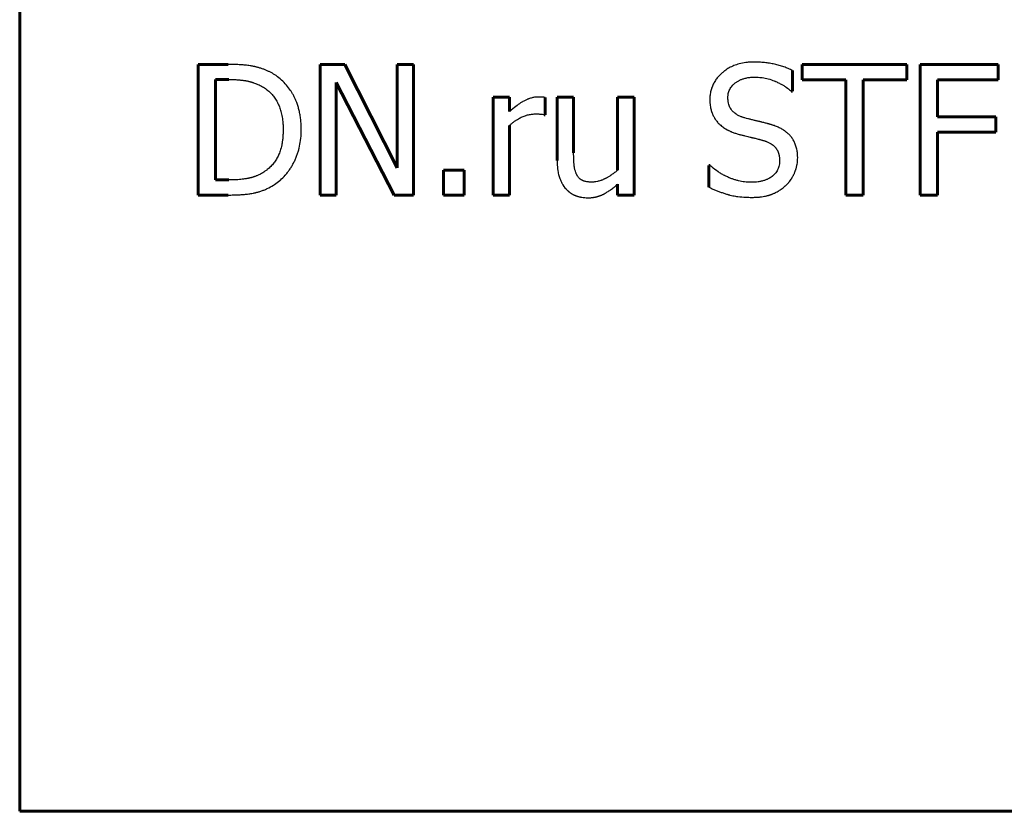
# Model space of a CAD drawing. Header units: millimetres. Extents: x 0 to 594, y 0 to 420.
# Tile 5 of 21: x 179.68 to 191.17, y 91.24 to 100.47. Entities that reach past the tile are written whole.
import ezdxf

# ---------------------------------------------------------------- set-up
doc = ezdxf.new("R2010")
doc.units = ezdxf.units.MM
doc.linetypes.add('K5LT-1', pattern=[0])
doc.linetypes.add('K5LT_BASIC', pattern=[0])
doc.layers.add('Системный слой (1)', color=7, linetype='Continuous', true_color=0x6c6c6c)

msp = doc.modelspace()

# ---------------------------------------------------------------- linework, layer by layer
at = {"layer": 'Системный слой (1)', "color": 143, "linetype": 'K5LT_BASIC', "lineweight": 60, "true_color": 0x33acca}
for p, q in [((179.676, 110.1735), (179.676, 91.2351)), ((181.76, 99.9494), (181.76, 98.4254)), ((182.107, 99.9494), (181.76, 99.9494)), ((183.1815, 99.9494), (183.1815, 98.4254)), ((183.4692, 99.9494), (183.1815, 99.9494)), ((184.083, 98.7428), (183.4692, 99.9494)), ((184.083, 99.9494), (184.083, 98.7428)), ((184.272, 99.9494), (184.083, 99.9494)), ((184.272, 98.4254), (184.272, 99.9494)), ((188.6958, 99.6357), (188.6958, 99.8778)), ((190.0308, 99.9494), (188.8057, 99.9494)), ((188.8057, 99.9494), (188.8057, 99.7691)), ((190.0308, 99.7691), (190.0308, 99.9494)), ((190.1852, 99.9494), (190.1852, 98.4254)), ((191.0966, 99.9494), (190.1852, 99.9494)), ((191.0966, 99.7691), (191.0966, 99.9494)), ((181.9625, 99.774), (182.1169, 99.774)), ((181.9625, 98.6008), (181.9625, 99.774)), ((183.3704, 99.7394), (184.0447, 98.4254)), ((183.3704, 98.4254), (183.3704, 99.7394)), ((188.8057, 99.7691), (189.317, 99.7691)), ((189.317, 99.7691), (189.317, 98.4254)), ((189.5195, 99.7691), (190.0308, 99.7691)), ((189.5195, 98.4254), (189.5195, 99.7691)), ((190.3877, 99.3393), (190.3877, 99.7691)), ((190.3877, 99.7691), (191.0966, 99.7691)), ((188.681, 99.6357), (188.6958, 99.6357)), ((185.3934, 99.569), (185.2007, 99.569)), ((185.2007, 99.569), (185.2007, 98.4254)), ((185.3934, 99.3986), (185.3934, 99.569)), ((185.8071, 99.3628), (185.8071, 99.5628)), ((185.9479, 99.569), (185.9479, 98.8268)), ((186.1406, 99.569), (185.9479, 99.569)), ((186.1406, 98.9169), (186.1406, 99.569)), ((186.8457, 99.569), (186.6531, 99.569)), ((186.6531, 99.569), (186.6531, 98.7144)), ((186.8457, 98.4254), (186.8457, 99.569)), ((185.7972, 99.3628), (185.8071, 99.3628)), ((191.067, 99.3393), (190.3877, 99.3393)), ((191.067, 99.159), (191.067, 99.3393)), ((185.3934, 98.4254), (185.3934, 99.2368)), ((190.3877, 98.4254), (190.3877, 99.159)), ((190.3877, 99.159), (191.067, 99.159)), ((184.8648, 98.7169), (184.6203, 98.7169)), ((184.6203, 98.7169), (184.6203, 98.4254)), ((184.8648, 98.4254), (184.8648, 98.7169)), ((187.7337, 98.7712), (187.7189, 98.7712)), ((187.7189, 98.7712), (187.7189, 98.5168)), ((182.1169, 98.6008), (181.9625, 98.6008)), ((186.6531, 98.5514), (186.6531, 98.4254)), ((181.76, 98.4254), (182.1107, 98.4254)), ((183.1815, 98.4254), (183.3704, 98.4254)), ((184.0447, 98.4254), (184.272, 98.4254)), ((184.6203, 98.4254), (184.8648, 98.4254)), ((185.2007, 98.4254), (185.3934, 98.4254)), ((186.6531, 98.4254), (186.8457, 98.4254)), ((189.317, 98.4254), (189.5195, 98.4254)), ((190.1852, 98.4254), (190.3877, 98.4254)), ((179.676, 91.2351), (218.9913, 91.2351))]:
    msp.add_line(p, q, dxfattribs=at)
at = {"layer": 'Системный слой (1)', "color": 7, "linetype": 'K5LT-1'}
for points, knots in [([(188.2425, 99.9766), (188.2278, 99.9766), (188.1986, 99.9757), (188.1675, 99.973), (188.1253, 99.9676), (188.0752, 99.9578), (188.0112, 99.9364), (187.9638, 99.9136), (187.9288, 99.8925), (187.9079, 99.878), (187.8917, 99.8656), (187.8798, 99.8558), (187.8682, 99.8457), (187.8593, 99.8375), (187.8529, 99.8313), (187.8478, 99.8263), (187.8397, 99.8181), (187.829, 99.8065), (187.8098, 99.7837), (187.7867, 99.7513), (187.7637, 99.708), (187.7467, 99.663), (187.7354, 99.6159), (187.7307, 99.5748), (187.73, 99.5491), (187.73, 99.5406)], [-0.11928477, -0.11928477, -0.11928477, -0.11928477, -0.11333382, -0.10738287, -0.10619268, -0.09508647, -0.08487895, -0.07516581, -0.07035754, -0.06554927, -0.06314514, -0.060741, -0.05833687, -0.05593274, -0.05499043, -0.05406075, -0.05249814, -0.04937293, -0.04632653, -0.0376995, -0.02907247, -0.02079814, -0.01256679, -0.00407935, 0, 0, 0, 0]), ([(188.6958, 99.8778), (188.6795, 99.8858), (188.6463, 99.9009), (188.5946, 99.9207), (188.5498, 99.9348), (188.513, 99.9447), (188.4848, 99.9513), (188.4562, 99.9573), (188.4272, 99.9624), (188.3976, 99.9668), (188.3676, 99.9703), (188.337, 99.9731), (188.3059, 99.9751), (188.2744, 99.9763), (188.2532, 99.9766), (188.2425, 99.9766)], [-0.08446991, -0.08446991, -0.08446991, -0.08446991, -0.073918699, -0.063367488, -0.052816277, -0.047540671, -0.042265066, -0.03698946, -0.031713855, -0.026438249, -0.021162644, -0.015871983, -0.010581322, -0.005290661, 0, 0, 0, 0]), ([(182.6529, 99.8284), (182.6484, 99.8313), (182.6393, 99.8371), (182.6207, 99.8482), (182.5964, 99.8613), (182.5706, 99.8735), (182.5491, 99.8826), (182.5325, 99.8892), (182.5156, 99.8954), (182.4982, 99.9014), (182.4804, 99.9071), (182.4637, 99.912), (182.4479, 99.9163), (182.4334, 99.9201), (182.4184, 99.9235), (182.404, 99.9265), (182.3902, 99.9291), (182.3732, 99.9321), (182.3433, 99.9366), (182.2981, 99.9418), (182.2495, 99.9455), (182.2081, 99.9475), (182.1757, 99.9486), (182.1419, 99.9493), (182.1187, 99.9494), (182.107, 99.9494)], [-0.10345047, -0.10345047, -0.10345047, -0.10345047, -0.09945739, -0.09546431, -0.08747814, -0.07949197, -0.07549889, -0.07150581, -0.06751273, -0.06351964, -0.05952656, -0.05553348, -0.05251065, -0.04948782, -0.04646499, -0.04344215, -0.04112829, -0.03881443, -0.0341867, -0.02564003, -0.01709335, -0.01282001, -0.00854668, -0.00427334, 0, 0, 0, 0]), ([(182.1169, 99.774), (182.1249, 99.774), (182.1407, 99.7739), (182.164, 99.7734), (182.1867, 99.7726), (182.2078, 99.7714), (182.2273, 99.77), (182.2456, 99.7684), (182.2632, 99.7665), (182.2798, 99.7645), (182.2951, 99.7622), (182.3095, 99.7599), (182.3234, 99.7573), (182.3344, 99.755), (182.3428, 99.7532), (182.3506, 99.7513), (182.3602, 99.7489), (182.3716, 99.7459), (182.383, 99.7426), (182.3943, 99.7391), (182.4092, 99.7341), (182.4248, 99.7284), (182.4555, 99.7161), (182.4863, 99.7016), (182.5119, 99.6871), (182.5195, 99.6826)], [-0.12641793, -0.12641793, -0.12641793, -0.12641793, -0.12081452, -0.11521112, -0.10960772, -0.10400431, -0.09902622, -0.09404814, -0.08907005, -0.08409196, -0.07964884, -0.07520572, -0.0707626, -0.06631948, -0.06432503, -0.06233059, -0.05834169, -0.0543528, -0.05036391, -0.04637501, -0.04238612, -0.03440834, -0.02959324, -0.00882258, 0, 0, 0, 0]), ([(182.9616, 99.1862), (182.9616, 99.1966), (182.9614, 99.2175), (182.9601, 99.2483), (182.9581, 99.2786), (182.9544, 99.3167), (182.948, 99.3618), (182.9378, 99.4119), (182.9251, 99.4591), (182.911, 99.501), (182.8956, 99.5389), (182.8794, 99.5731), (182.8616, 99.6059), (182.8474, 99.6291), (182.8245, 99.6641), (182.7901, 99.7097), (182.7335, 99.7679), (182.6858, 99.806), (182.6579, 99.825), (182.6529, 99.8284)], [-0.11820854, -0.11820854, -0.11820854, -0.11820854, -0.11398983, -0.10977113, -0.10555242, -0.10133372, -0.09348803, -0.08564235, -0.07825505, -0.07086775, -0.06469049, -0.05851322, -0.05234264, -0.04617206, -0.04483878, -0.03116433, -0.01699878, -0.00303032, 0, 0, 0, 0]), ([(187.9412, 99.5616), (187.9412, 99.5668), (187.9415, 99.5772), (187.9425, 99.5884), (187.9445, 99.6034), (187.9483, 99.6216), (187.9565, 99.6457), (187.9674, 99.668), (187.9811, 99.689), (187.9952, 99.7057), (188.0083, 99.7186), (188.0179, 99.727), (188.0281, 99.7352), (188.0392, 99.7432), (188.0526, 99.7518), (188.0665, 99.7597), (188.0771, 99.7651), (188.0935, 99.7726), (188.1071, 99.7779), (188.1334, 99.7863), (188.1559, 99.7919), (188.1851, 99.7967), (188.2041, 99.7989), (188.2197, 99.8001), (188.2317, 99.8007), (188.2438, 99.8011), (188.252, 99.8012), (188.2561, 99.8012)], [-0.10953649, -0.10953649, -0.10953649, -0.10953649, -0.10551318, -0.10148987, -0.10066799, -0.09327973, -0.0862488, -0.07921786, -0.07227534, -0.06516515, -0.06139573, -0.0576263, -0.05532943, -0.05136853, -0.04740763, -0.04344674, -0.03948584, -0.03865529, -0.03030017, -0.02903022, -0.01935555, -0.01451822, -0.00968089, -0.00726066, -0.00484044, -0.00242022, 0, 0, 0, 0]), ([(188.2561, 99.8012), (188.269, 99.8012), (188.2946, 99.8004), (188.3225, 99.7978), (188.362, 99.7925), (188.4129, 99.7821), (188.4604, 99.766), (188.4851, 99.7558), (188.4883, 99.7545), (188.4938, 99.7521), (188.5049, 99.7472), (188.5216, 99.7396), (188.5416, 99.7298), (188.5659, 99.717), (188.5926, 99.7017), (188.6311, 99.6768), (188.6599, 99.6546), (188.6782, 99.6383), (188.681, 99.6357)], [-0.072059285, -0.072059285, -0.072059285, -0.072059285, -0.066474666, -0.060890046, -0.059738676, -0.048834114, -0.03781382, -0.037579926, -0.037151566, -0.036294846, -0.034948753, -0.031889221, -0.028109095, -0.024860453, -0.019095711, -0.013330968, -0.002065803, 0, 0, 0, 0]), ([(182.5195, 99.6826), (182.5278, 99.6775), (182.544, 99.6669), (182.561, 99.6542), (182.5842, 99.6353), (182.6123, 99.6091), (182.6474, 99.5669), (182.6777, 99.5195), (182.7025, 99.4678), (182.7169, 99.427), (182.7293, 99.3836), (182.7398, 99.3361), (182.7463, 99.2831), (182.7489, 99.2462), (182.7498, 99.2273), (182.7503, 99.2081), (182.7505, 99.1951), (182.7505, 99.1886)], [-0.11428635, -0.11428635, -0.11428635, -0.11428635, -0.10806324, -0.10184014, -0.10054581, -0.08852979, -0.07651739, -0.06450499, -0.05207943, -0.04057275, -0.03831453, -0.0255571, -0.01279967, -0.00959975, -0.00639983, -0.00319992, 0, 0, 0, 0]), ([(185.7293, 99.569), (185.7232, 99.569), (185.7109, 99.5686), (185.6861, 99.5663), (185.6611, 99.5616), (185.636, 99.5546), (185.6205, 99.5493), (185.6082, 99.5446), (185.5962, 99.5397), (185.582, 99.5334), (185.5655, 99.5251), (185.5505, 99.5169), (185.536, 99.5083), (185.5091, 99.4913), (185.4635, 99.4587), (185.4187, 99.4213), (185.3934, 99.3986)], [-0.077580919, -0.077580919, -0.077580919, -0.077580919, -0.072768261, -0.067955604, -0.058330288, -0.053586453, -0.048842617, -0.046593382, -0.044344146, -0.039845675, -0.036024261, -0.032202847, -0.029102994, -0.02600314, -0.014052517, 0, 0, 0, 0]), ([(185.8071, 99.5628), (185.804, 99.5635), (185.7978, 99.5646), (185.7904, 99.5658), (185.7848, 99.5666), (185.7807, 99.5671), (185.7767, 99.5675), (185.7735, 99.5678), (185.7707, 99.568), (185.7684, 99.5682), (185.766, 99.5683), (185.7628, 99.5684), (185.7587, 99.5686), (185.7519, 99.5688), (185.7424, 99.569), (185.7339, 99.569), (185.7293, 99.569)], [-0.013939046, -0.013939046, -0.013939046, -0.013939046, -0.012144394, -0.010349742, -0.009452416, -0.008555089, -0.007657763, -0.006760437, -0.006282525, -0.005804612, -0.0053267, -0.004848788, -0.004032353, -0.003215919, -0.00160796, 0, 0, 0, 0]), ([(187.73, 99.5406), (187.73, 99.5356), (187.7301, 99.5255), (187.7307, 99.5106), (187.7317, 99.496), (187.7334, 99.4777), (187.7364, 99.456), (187.7411, 99.4321), (187.747, 99.4096), (187.7527, 99.3922), (187.7578, 99.379), (187.763, 99.3663), (187.77, 99.3509), (187.7794, 99.3331), (187.7869, 99.3204), (187.7992, 99.3013), (187.8119, 99.2841), (187.8252, 99.2692), (187.8288, 99.2652)], [-0.044627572, -0.044627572, -0.044627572, -0.044627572, -0.042703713, -0.040779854, -0.038855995, -0.036932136, -0.033368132, -0.029804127, -0.026460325, -0.023116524, -0.021525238, -0.019933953, -0.016751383, -0.013568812, -0.010386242, -0.009680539, -0.002609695, 0, 0, 0, 0]), ([(188.14, 99.3245), (188.1363, 99.3255), (188.1288, 99.3276), (188.1178, 99.331), (188.107, 99.3347), (188.0937, 99.3397), (188.0783, 99.3462), (188.0561, 99.3572), (188.0321, 99.3719), (188.0125, 99.3876), (187.9996, 99.4001), (187.9914, 99.4088), (187.984, 99.4178), (187.9748, 99.4305), (187.9649, 99.4475), (187.9551, 99.4702), (187.9498, 99.4883), (187.9464, 99.5036), (187.9444, 99.5149), (187.9429, 99.5273), (187.942, 99.5375), (187.9415, 99.5454), (187.9413, 99.5535), (187.9412, 99.5589), (187.9412, 99.5616)], [-0.091196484, -0.091196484, -0.091196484, -0.091196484, -0.088483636, -0.085770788, -0.08305794, -0.080345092, -0.075329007, -0.070312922, -0.060919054, -0.052274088, -0.048708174, -0.04514226, -0.041715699, -0.038289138, -0.031225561, -0.024266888, -0.016943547, -0.015452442, -0.011622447, -0.007792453, -0.00584434, -0.003896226, -0.001948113, 0, 0, 0, 0]), ([(185.3934, 99.2368), (185.3976, 99.2409), (185.4061, 99.2489), (185.4191, 99.2604), (185.4323, 99.2714), (185.4453, 99.2815), (185.4581, 99.291), (185.475, 99.3027), (185.495, 99.3152), (185.5184, 99.3278), (185.548, 99.3419), (185.5721, 99.3509), (185.604, 99.3605), (185.6359, 99.3677), (185.6703, 99.3711), (185.6894, 99.3714), (185.6935, 99.3714)], [-0.068109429, -0.068109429, -0.068109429, -0.068109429, -0.064961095, -0.061812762, -0.058664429, -0.055516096, -0.052552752, -0.049589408, -0.04366272, -0.038688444, -0.033714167, -0.023765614, -0.022697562, -0.012532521, -0.002693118, 0, 0, 0, 0]), ([(185.6935, 99.3714), (185.696, 99.3714), (185.701, 99.3714), (185.7083, 99.3714), (185.7153, 99.3713), (185.7244, 99.3711), (185.7351, 99.3709), (185.7444, 99.3705), (185.7506, 99.3702), (185.754, 99.37), (185.7581, 99.3697), (185.7644, 99.3691), (185.778, 99.3674), (185.7894, 99.365), (185.7972, 99.3628)], [-0.020919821, -0.020919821, -0.020919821, -0.020919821, -0.01972106, -0.0185223, -0.017323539, -0.016124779, -0.013727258, -0.011329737, -0.010528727, -0.009727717, -0.009100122, -0.007844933, -0.005543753, 0, 0, 0, 0]), ([(188.4525, 99.2442), (188.4497, 99.245), (188.4441, 99.2467), (188.4355, 99.2492), (188.4267, 99.2517), (188.4175, 99.2543), (188.4081, 99.2569), (188.3951, 99.2604), (188.3789, 99.2647), (188.3589, 99.2699), (188.3421, 99.2741), (188.3283, 99.2775), (188.3176, 99.2801), (188.3067, 99.2828), (188.2972, 99.285), (188.2891, 99.287), (188.2806, 99.289), (188.2707, 99.2914), (188.2596, 99.2941), (188.2458, 99.2975), (188.229, 99.3016), (188.2031, 99.308), (188.1727, 99.3158), (188.1505, 99.3217), (188.14, 99.3245)], [-0.044349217, -0.044349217, -0.044349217, -0.044349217, -0.042877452, -0.041405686, -0.039933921, -0.038462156, -0.036990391, -0.035518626, -0.032575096, -0.029919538, -0.027263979, -0.0259362, -0.024608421, -0.023280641, -0.021952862, -0.021176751, -0.02040064, -0.018848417, -0.017517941, -0.016187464, -0.013526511, -0.010865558, -0.005432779, 0, 0, 0, 0]), ([(182.7505, 99.1886), (182.7505, 99.1801), (182.7503, 99.1632), (182.7494, 99.1382), (182.748, 99.1138), (182.7461, 99.0908), (182.7438, 99.0691), (182.7401, 99.0418), (182.7346, 99.01), (182.7264, 98.9746), (182.7172, 98.9434), (182.7072, 98.9152), (182.6965, 98.8898), (182.6847, 98.8657), (182.6676, 98.835), (182.6426, 98.7981), (182.6071, 98.7575), (182.5713, 98.7258), (182.5473, 98.7083), (182.538, 98.702)], [-0.13792048, -0.13792048, -0.13792048, -0.13792048, -0.13290714, -0.12789379, -0.12288044, -0.1178671, -0.11330283, -0.10873857, -0.09961003, -0.09121441, -0.08281878, -0.07554471, -0.06827064, -0.06110781, -0.05394499, -0.03961934, -0.02420775, -0.00902172, 0, 0, 0, 0]), ([(182.6504, 98.5477), (182.672, 98.5619), (182.6947, 98.5791), (182.736, 98.615), (182.7585, 98.6376), (182.7802, 98.6625), (182.789, 98.6728), (182.8043, 98.6919), (182.8252, 98.7205), (182.8446, 98.7507), (182.8594, 98.7762), (182.8737, 98.8023), (182.8904, 98.8363), (182.9078, 98.8779), (182.9226, 98.9201), (182.9317, 98.9515), (182.9435, 98.9986), (182.9558, 99.0641), (182.9612, 99.137), (182.9616, 99.1789), (182.9616, 99.1862)], [-0.13938984, -0.13938984, -0.13938984, -0.13938984, -0.12350673, -0.12184665, -0.10573129, -0.1040481, -0.10188783, -0.09756729, -0.08937642, -0.08096045, -0.07675246, -0.07254447, -0.0641285, -0.05571252, -0.04755653, -0.03940054, -0.03781154, -0.0211212, -0.00363049, 0, 0, 0, 0]), ([(187.8288, 99.2652), (187.8347, 99.259), (187.8468, 99.247), (187.8609, 99.2348), (187.8754, 99.2231), (187.8903, 99.212), (187.9059, 99.2019), (187.9169, 99.1953), (187.9253, 99.1905), (187.9347, 99.1854), (187.9443, 99.1806), (187.954, 99.1759), (187.9653, 99.1707), (187.9819, 99.1635), (187.9998, 99.1564), (188.0206, 99.1488), (188.0401, 99.1423), (188.0602, 99.1362), (188.0739, 99.1324), (188.0808, 99.1306)], [-0.044291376, -0.044291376, -0.044291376, -0.044291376, -0.040219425, -0.036147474, -0.03530941, -0.031253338, -0.027197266, -0.026368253, -0.025093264, -0.022543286, -0.021268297, -0.019993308, -0.01744333, -0.015533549, -0.011713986, -0.00878549, -0.005856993, -0.002928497, 0, 0, 0, 0]), ([(188.7551, 98.8601), (188.7551, 98.8652), (188.7549, 98.8754), (188.7543, 98.8906), (188.7532, 98.9054), (188.7512, 98.9243), (188.7478, 98.9467), (188.7406, 98.9802), (188.7285, 99.018), (188.7124, 99.0522), (188.6977, 99.0771), (188.6856, 99.0948), (188.6726, 99.1116), (188.6547, 99.1316), (188.6389, 99.1463), (188.6166, 99.1647), (188.5915, 99.1828), (188.5514, 99.2056), (188.5137, 99.2227), (188.4849, 99.2335), (188.4666, 99.2398), (188.4572, 99.2428), (188.4525, 99.2442)], [-0.081749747, -0.081749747, -0.081749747, -0.081749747, -0.079519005, -0.077288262, -0.07505752, -0.072826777, -0.068650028, -0.06447328, -0.056429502, -0.049087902, -0.045417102, -0.041746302, -0.03821926, -0.034692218, -0.028376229, -0.027700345, -0.020875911, -0.013985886, -0.007422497, -0.003711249, -0.001855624, 0, 0, 0, 0]), ([(188.0808, 99.1306), (188.0863, 99.1292), (188.0973, 99.1264), (188.1134, 99.1224), (188.1291, 99.1184), (188.1491, 99.1135), (188.1728, 99.1077), (188.1937, 99.1026), (188.2083, 99.0992), (188.2176, 99.097), (188.2251, 99.0952), (188.2309, 99.0939), (188.2351, 99.0929), (188.2389, 99.092), (188.2461, 99.0903), (188.2598, 99.087), (188.2805, 99.0818), (188.3008, 99.0765), (188.3175, 99.0721), (188.3302, 99.0686), (188.3431, 99.0651), (188.3518, 99.0627), (188.3562, 99.0614)], [-0.05645617, -0.05645617, -0.05645617, -0.05645617, -0.053736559, -0.051016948, -0.048297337, -0.045577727, -0.040138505, -0.034699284, -0.032587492, -0.030475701, -0.02836391, -0.027308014, -0.026252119, -0.025405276, -0.024558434, -0.021171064, -0.015878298, -0.010585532, -0.007939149, -0.005292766, -0.002646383, 0, 0, 0, 0]), ([(188.3562, 99.0614), (188.3598, 99.0604), (188.3669, 99.0582), (188.3773, 99.0548), (188.3875, 99.0511), (188.4, 99.0463), (188.4144, 99.04), (188.4349, 99.0297), (188.4568, 99.0161), (188.4785, 98.9988), (188.4909, 98.9859), (188.4971, 98.9783), (188.499, 98.9759), (188.5023, 98.9717), (188.5059, 98.9667), (188.5127, 98.9565), (188.5176, 98.9477), (188.525, 98.9323), (188.5288, 98.9226), (188.5323, 98.9117), (188.534, 98.9062), (188.536, 98.8987), (188.5384, 98.888), (188.5406, 98.8755), (188.5422, 98.863), (188.5431, 98.8526), (188.5435, 98.8445), (188.5438, 98.8363), (188.5439, 98.8308), (188.5439, 98.828)], [-0.091782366, -0.091782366, -0.091782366, -0.091782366, -0.08921289, -0.086643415, -0.08407394, -0.081504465, -0.076801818, -0.07209917, -0.063395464, -0.055266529, -0.047472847, -0.04674593, -0.046019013, -0.044565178, -0.041657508, -0.040203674, -0.0329345, -0.032202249, -0.024281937, -0.02345819, -0.02200861, -0.019109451, -0.016670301, -0.012551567, -0.008432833, -0.006324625, -0.004216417, -0.002108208, 0, 0, 0, 0]), ([(185.9479, 98.8268), (185.9479, 98.8203), (185.948, 98.8075), (185.9486, 98.7886), (185.9496, 98.7701), (185.9509, 98.7528), (185.9525, 98.7365), (185.955, 98.7161), (185.9602, 98.6836), (185.9673, 98.6543), (185.9743, 98.6319), (185.979, 98.6182), (185.9854, 98.6016), (185.9937, 98.5825), (186.0005, 98.5692), (186.0176, 98.5376), (186.034, 98.5148), (186.0516, 98.4958)], [-0.057315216, -0.057315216, -0.057315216, -0.057315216, -0.054893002, -0.052470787, -0.050048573, -0.047626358, -0.045436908, -0.043247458, -0.038868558, -0.030883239, -0.029043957, -0.027204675, -0.023526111, -0.019847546, -0.016168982, -0.015386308, 0, 0, 0, 0]), ([(186.1776, 98.6613), (186.1753, 98.6656), (186.1711, 98.6743), (186.1635, 98.6926), (186.1572, 98.7123), (186.1523, 98.7332), (186.1499, 98.7467), (186.1483, 98.7577), (186.1473, 98.7659), (186.1464, 98.7743), (186.1454, 98.7847), (186.1444, 98.7972), (186.143, 98.8171), (186.1417, 98.8437), (186.1408, 98.8787), (186.1406, 98.9039), (186.1406, 98.9169)], [-0.039490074, -0.039490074, -0.039490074, -0.039490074, -0.036646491, -0.033802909, -0.028115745, -0.025272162, -0.02242858, -0.021063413, -0.019698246, -0.018333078, -0.016967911, -0.014846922, -0.012725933, -0.008483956, -0.004241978, 0, 0, 0, 0]), ([(188.5439, 98.828), (188.5439, 98.822), (188.5435, 98.81), (188.5423, 98.7973), (188.5401, 98.7802), (188.5359, 98.7597), (188.5267, 98.7328), (188.5147, 98.7082), (188.4997, 98.6854), (188.4845, 98.6677), (188.4706, 98.654), (188.4621, 98.6466), (188.4499, 98.6368), (188.4404, 98.6301), (188.4302, 98.6239), (188.4273, 98.6221), (188.4232, 98.6197), (188.4155, 98.6155), (188.4076, 98.6116), (188.3914, 98.6042), (188.368, 98.5953), (188.3319, 98.5856), (188.2953, 98.5791), (188.2645, 98.5759), (188.235, 98.574), (188.2167, 98.5736), (188.2043, 98.5736)], [-0.12866522, -0.12866522, -0.12866522, -0.12866522, -0.12356659, -0.11846796, -0.11744589, -0.1081844, -0.0994739, -0.09076339, -0.08226653, -0.07366903, -0.0691644, -0.06465977, -0.06368928, -0.05551977, -0.05462412, -0.0536997, -0.05266664, -0.05060053, -0.0464683, -0.04548859, -0.03624443, -0.02700027, -0.01819145, -0.01083926, -0.0071422, 0, 0, 0, 0]), ([(188.6167, 98.5365), (188.623, 98.5423), (188.6351, 98.5543), (188.6477, 98.5683), (188.6652, 98.5894), (188.6773, 98.6062), (188.6887, 98.6248), (188.6936, 98.6329), (188.6993, 98.6431), (188.7054, 98.6547), (188.7109, 98.6661), (188.7165, 98.6783), (188.7237, 98.6956), (188.7292, 98.7105), (188.7333, 98.7228), (188.7354, 98.7295), (188.7387, 98.7407), (188.7427, 98.7558), (188.7493, 98.786), (188.754, 98.8205), (188.7551, 98.8495), (188.7551, 98.8601)], [-0.073152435, -0.073152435, -0.073152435, -0.073152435, -0.067900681, -0.062648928, -0.061559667, -0.050961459, -0.049862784, -0.048316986, -0.045225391, -0.042823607, -0.040421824, -0.037675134, -0.034928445, -0.029435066, -0.028305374, -0.027167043, -0.025209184, -0.021293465, -0.017741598, -0.006457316, 0, 0, 0, 0]), ([(186.6531, 98.7144), (186.6419, 98.7047), (186.6191, 98.686), (186.5927, 98.6671), (186.5755, 98.6557), (186.566, 98.6496), (186.5545, 98.6425), (186.5408, 98.6344), (186.5274, 98.627), (186.5165, 98.6212), (186.5082, 98.6169), (186.503, 98.6143), (186.4977, 98.6118), (186.4904, 98.6083), (186.4789, 98.6032), (186.4675, 98.5986), (186.4521, 98.5929), (186.4369, 98.588), (186.4119, 98.5815), (186.3906, 98.5779), (186.37, 98.5763), (186.3611, 98.5761), (186.3567, 98.5761)], [-0.058323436, -0.058323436, -0.058323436, -0.058323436, -0.051011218, -0.043698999, -0.042204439, -0.040753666, -0.038129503, -0.03550534, -0.032881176, -0.030584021, -0.029435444, -0.028286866, -0.027703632, -0.026537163, -0.024204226, -0.021288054, -0.020121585, -0.015455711, -0.012568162, -0.005482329, -0.002741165, 0, 0, 0, 0]), ([(188.2043, 98.5736), (188.1929, 98.5736), (188.1701, 98.5743), (188.1355, 98.5776), (188.1006, 98.583), (188.0652, 98.5907), (188.0294, 98.6005), (188.0027, 98.6093), (187.9815, 98.6171), (187.9691, 98.6219), (187.9559, 98.6273), (187.9363, 98.6356), (187.9175, 98.6444), (187.8894, 98.6587), (187.8616, 98.6742), (187.8117, 98.7059), (187.7694, 98.7387), (187.7401, 98.7652), (187.7337, 98.7712)], [-0.09534971, -0.09534971, -0.09534971, -0.09534971, -0.088441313, -0.081532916, -0.074624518, -0.067716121, -0.060807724, -0.053899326, -0.052413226, -0.048690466, -0.046829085, -0.044967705, -0.037522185, -0.035950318, -0.028298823, -0.020647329, -0.004570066, 0, 0, 0, 0]), ([(182.538, 98.702), (182.5296, 98.6961), (182.5123, 98.6848), (182.4926, 98.6735), (182.4724, 98.663), (182.4563, 98.6554), (182.4371, 98.6474), (182.4254, 98.643), (182.4168, 98.64), (182.4113, 98.6381), (182.4043, 98.6358), (182.3955, 98.6331), (182.3857, 98.6303), (182.3781, 98.6282), (182.3728, 98.6269), (182.3687, 98.6259), (182.3646, 98.6249), (182.3606, 98.624), (182.3566, 98.6231), (182.3526, 98.6222), (182.3486, 98.6214), (182.3444, 98.6205), (182.3399, 98.6196), (182.3337, 98.6184), (182.3252, 98.6169), (182.3102, 98.6144), (182.2887, 98.6111), (182.258, 98.6074), (182.2204, 98.6041), (182.1824, 98.6019), (182.1508, 98.6011), (182.1317, 98.6008), (182.1218, 98.6008), (182.1169, 98.6008)], [-0.23007827, -0.23007827, -0.23007827, -0.23007827, -0.20671377, -0.18334926, -0.17856256, -0.15499838, -0.14321629, -0.1314342, -0.12667681, -0.12249494, -0.11831306, -0.10994931, -0.10158556, -0.09528776, -0.09213886, -0.08898996, -0.08584105, -0.08269215, -0.07954325, -0.07639435, -0.07362628, -0.07085821, -0.06809014, -0.06532207, -0.06008633, -0.05485058, -0.04437909, -0.03420403, -0.02402896, -0.01201448, -0.00600724, -0.00300362, 0, 0, 0, 0]), ([(186.3567, 98.5761), (186.3537, 98.5761), (186.3477, 98.5761), (186.3389, 98.5763), (186.3304, 98.5767), (186.32, 98.5774), (186.308, 98.5785), (186.2912, 98.5808), (186.2766, 98.5837), (186.2641, 98.5873), (186.2559, 98.59), (186.2485, 98.593), (186.2419, 98.596), (186.2358, 98.5993), (186.2301, 98.6027), (186.2245, 98.6064), (186.2202, 98.6096), (186.2135, 98.6149), (186.2044, 98.6232), (186.1963, 98.6327), (186.1881, 98.6435), (186.1829, 98.6516), (186.1786, 98.6594), (186.1776, 98.6613)], [-0.058113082, -0.058113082, -0.058113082, -0.058113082, -0.056349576, -0.05458607, -0.052822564, -0.051059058, -0.047907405, -0.044755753, -0.039088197, -0.036520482, -0.033952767, -0.031604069, -0.02925537, -0.02708261, -0.024909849, -0.022737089, -0.020564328, -0.019650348, -0.014390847, -0.008710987, -0.007813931, -0.001843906, 0, 0, 0, 0]), ([(182.1107, 98.4254), (182.1205, 98.4254), (182.1398, 98.4255), (182.1682, 98.426), (182.1959, 98.4268), (182.2227, 98.4279), (182.2486, 98.4293), (182.2819, 98.4316), (182.3153, 98.4347), (182.3483, 98.4388), (182.3743, 98.4426), (182.3949, 98.4461), (182.4107, 98.4492), (182.4209, 98.4513), (182.4296, 98.4533), (182.4394, 98.4556), (182.4501, 98.4583), (182.4615, 98.4615), (182.4739, 98.4652), (182.4956, 98.4721), (182.5265, 98.4835), (182.5766, 98.5054), (182.6179, 98.5276), (182.6466, 98.5452), (182.6504, 98.5477)], [-0.07933053, -0.07933053, -0.07933053, -0.07933053, -0.076155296, -0.072980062, -0.069804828, -0.066629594, -0.06345436, -0.060279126, -0.053928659, -0.050065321, -0.046201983, -0.042338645, -0.040406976, -0.038475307, -0.037251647, -0.036027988, -0.033580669, -0.031926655, -0.030272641, -0.027369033, -0.02102259, -0.014676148, -0.001983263, 0, 0, 0, 0]), ([(186.0516, 98.4958), (186.0559, 98.4911), (186.0625, 98.4843), (186.0716, 98.4756), (186.0784, 98.4696), (186.0851, 98.464), (186.0916, 98.4589), (186.0983, 98.4539), (186.1046, 98.4495), (186.1106, 98.4455), (186.1179, 98.441), (186.1266, 98.436), (186.1364, 98.4308), (186.1444, 98.4269), (186.1509, 98.424), (186.156, 98.4218), (186.1606, 98.42), (186.1641, 98.4187), (186.1665, 98.4177), (186.1686, 98.417), (186.1707, 98.4162), (186.1734, 98.4153), (186.1768, 98.4141), (186.1806, 98.4128), (186.184, 98.4117), (186.188, 98.4105), (186.1951, 98.4083), (186.2052, 98.4056), (186.2147, 98.4033), (186.2296, 98.4001), (186.2473, 98.3971), (186.2755, 98.394), (186.2943, 98.3933), (186.306, 98.3933)], [-0.041474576, -0.041474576, -0.041474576, -0.041474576, -0.040047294, -0.039333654, -0.038620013, -0.037994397, -0.037368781, -0.036743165, -0.036117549, -0.035608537, -0.035099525, -0.034081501, -0.033063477, -0.032045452, -0.031334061, -0.030622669, -0.029911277, -0.029199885, -0.0287615, -0.028323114, -0.027884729, -0.027446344, -0.026569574, -0.025692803, -0.02505511, -0.024417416, -0.02314203, -0.020591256, -0.018040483, -0.017218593, -0.011338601, -0.007064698, 0, 0, 0, 0]), ([(186.306, 98.3933), (186.3107, 98.3933), (186.32, 98.3934), (186.3338, 98.394), (186.3476, 98.3951), (186.3602, 98.3964), (186.3714, 98.3979), (186.3815, 98.3996), (186.3899, 98.4011), (186.3965, 98.4025), (186.4028, 98.4039), (186.4107, 98.4058), (186.4195, 98.4082), (186.4278, 98.4106), (186.4357, 98.4131), (186.443, 98.4157), (186.4499, 98.4182), (186.4563, 98.4207), (186.4644, 98.424), (186.4714, 98.4271), (186.4774, 98.4299), (186.4809, 98.4316), (186.4836, 98.4329), (186.4856, 98.434), (186.4876, 98.435), (186.4903, 98.4364), (186.4937, 98.4382), (186.4975, 98.4402), (186.5012, 98.4422), (186.5057, 98.4447), (186.5127, 98.4486), (186.5223, 98.4542), (186.5361, 98.4627), (186.5526, 98.4733), (186.5724, 98.487), (186.5928, 98.502), (186.61, 98.5154), (186.6235, 98.5263), (186.6335, 98.5346), (186.6433, 98.5429), (186.6498, 98.5485), (186.6531, 98.5514)], [-0.054858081, -0.054858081, -0.054858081, -0.054858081, -0.053969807, -0.053081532, -0.052193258, -0.051304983, -0.050655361, -0.050005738, -0.049356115, -0.049031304, -0.048706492, -0.048081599, -0.047456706, -0.046831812, -0.046206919, -0.045582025, -0.044957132, -0.044332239, -0.043707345, -0.042387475, -0.04172754, -0.041067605, -0.040612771, -0.040157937, -0.039703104, -0.03924827, -0.038338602, -0.037428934, -0.036664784, -0.035900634, -0.034372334, -0.031864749, -0.029357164, -0.024891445, -0.020425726, -0.015319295, -0.010212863, -0.007659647, -0.005106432, -0.002553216, 0, 0, 0, 0]), ([(187.7189, 98.5168), (187.7313, 98.5108), (187.7563, 98.4992), (187.7945, 98.4829), (187.8336, 98.4675), (187.8668, 98.4556), (187.8935, 98.4466), (187.9133, 98.4402), (187.9301, 98.435), (187.9436, 98.431), (187.9529, 98.4284), (187.9612, 98.4262), (187.9758, 98.4226), (188.0068, 98.4156), (188.0657, 98.4059), (188.1393, 98.3995), (188.1959, 98.3982), (188.2191, 98.3982)], [-0.1022073, -0.1022073, -0.1022073, -0.1022073, -0.09299282, -0.08377834, -0.07456386, -0.06534938, -0.06089364, -0.05643789, -0.05198214, -0.04975427, -0.04752639, -0.04599328, -0.04446018, -0.03832774, -0.02708493, -0.01073177, 0, 0, 0, 0]), ([(188.2191, 98.3982), (188.2261, 98.3982), (188.2401, 98.3984), (188.2608, 98.399), (188.2809, 98.4001), (188.2998, 98.4015), (188.3176, 98.4032), (188.3398, 98.406), (188.3655, 98.4101), (188.3894, 98.4152), (188.4071, 98.4196), (188.4196, 98.4232), (188.4314, 98.4269), (188.4426, 98.4307), (188.4534, 98.4348), (188.4642, 98.4392), (188.4747, 98.4437), (188.4886, 98.45), (188.5056, 98.4584), (188.5255, 98.4694), (188.5439, 98.4805), (188.5729, 98.4998), (188.5967, 98.5185), (188.6146, 98.5346), (188.6167, 98.5365)], [-0.059869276, -0.059869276, -0.059869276, -0.059869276, -0.057571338, -0.055273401, -0.052975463, -0.050677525, -0.048601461, -0.046525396, -0.042373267, -0.038589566, -0.036697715, -0.034805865, -0.033063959, -0.031322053, -0.029580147, -0.027838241, -0.026096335, -0.024354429, -0.020870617, -0.017386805, -0.013902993, -0.010955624, -0.001316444, 0, 0, 0, 0])]:
    msp.add_open_spline(points, degree=3, knots=knots, dxfattribs=at)

doc.saveas('drawing.dxf')
